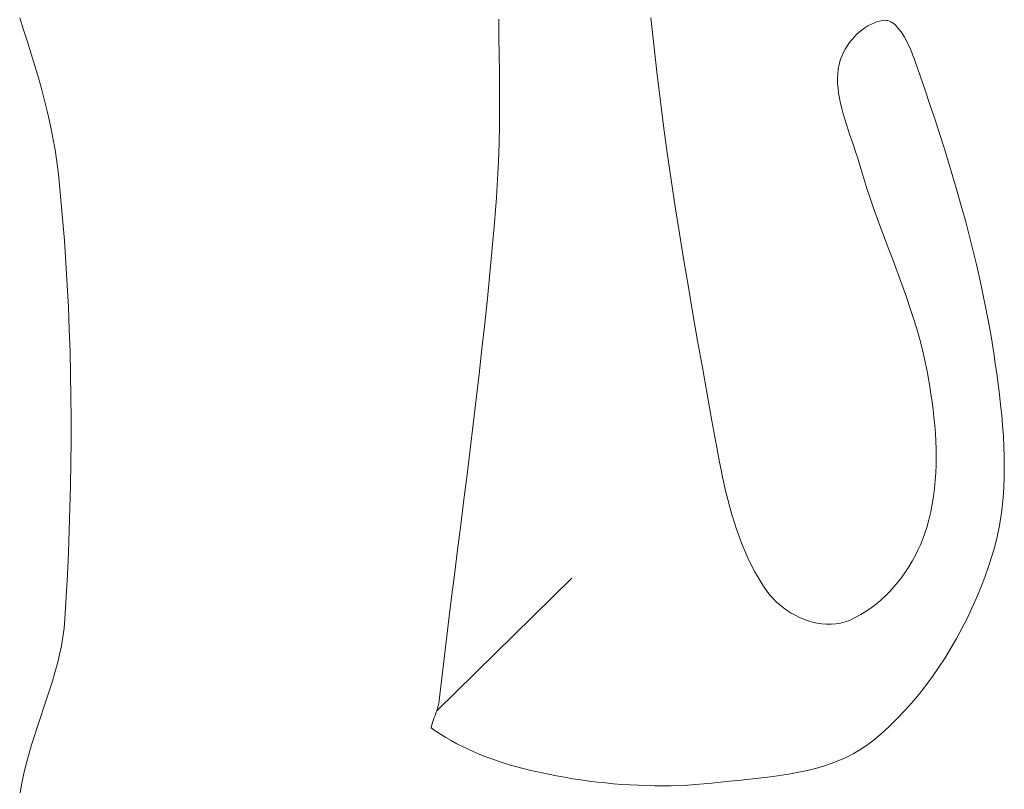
# Model space of a CAD drawing. Header units: inches. Extents: x -12 to 23, y -13.2 to 21.7.
# Tile 45 of 75: x 5.3 to 7.8, y 4.9 to 6.8. Entities that reach past the tile are written whole.
import ezdxf

# ---------------------------------------------------------------- set-up
doc = ezdxf.new("R2010")
doc.units = ezdxf.units.IN
doc.header["$MEASUREMENT"] = 0
doc.layers.get('0').update_dxf_attribs({"lineweight": 0})

msp = doc.modelspace()

# ---------------------------------------------------------------- linework, layer by layer
at = {"color": 7, "linetype": 'Continuous', "lineweight": 0}
for p, q in [((5.2778, 6.8029), (5.2678, 6.8338)), ((6.4983, 6.8306), (6.499, 6.785)), ((6.8966, 6.7643), (6.8895, 6.834)), ((7.4391, 6.808), (7.4318, 6.8026)), ((7.4466, 6.8127), (7.4391, 6.808)), ((7.4541, 6.8168), (7.4466, 6.8127)), ((7.4617, 6.8203), (7.4541, 6.8168)), ((7.4692, 6.8231), (7.4617, 6.8203)), ((7.4766, 6.8251), (7.4692, 6.8231)), ((7.4838, 6.8265), (7.4766, 6.8251)), ((7.4906, 6.8272), (7.4838, 6.8265)), ((7.4947, 6.8271), (7.4906, 6.8272)), ((7.4983, 6.8264), (7.4947, 6.8271)), ((7.5019, 6.8253), (7.4983, 6.8264)), ((7.5057, 6.8235), (7.5019, 6.8253)), ((7.5098, 6.8211), (7.5057, 6.8235)), ((7.514, 6.8178), (7.5098, 6.8211)), ((7.5184, 6.8138), (7.514, 6.8178)), ((7.5229, 6.8091), (7.5184, 6.8138)), ((7.5274, 6.8036), (7.5229, 6.8091)), ((5.2878, 6.7721), (5.2778, 6.8029)), ((6.499, 6.785), (6.4996, 6.7393)), ((7.4111, 6.7836), (7.4049, 6.7765)), ((7.4177, 6.7904), (7.4111, 6.7836)), ((7.4246, 6.7968), (7.4177, 6.7904)), ((7.4318, 6.8026), (7.4246, 6.7968)), ((7.5318, 6.7976), (7.5274, 6.8036)), ((7.5362, 6.7909), (7.5318, 6.7976)), ((7.5405, 6.7839), (7.5362, 6.7909)), ((7.5446, 6.7764), (7.5405, 6.7839)), ((5.2974, 6.7412), (5.2878, 6.7721)), ((6.9043, 6.6948), (6.8966, 6.7643)), ((7.3887, 6.7533), (7.3843, 6.7453)), ((7.3936, 6.7612), (7.3887, 6.7533)), ((7.399, 6.769), (7.3936, 6.7612)), ((7.4049, 6.7765), (7.399, 6.769)), ((7.5485, 6.7687), (7.5446, 6.7764)), ((7.5523, 6.7607), (7.5485, 6.7687)), ((7.5558, 6.7527), (7.5523, 6.7607)), ((5.3068, 6.7104), (5.2974, 6.7412)), ((6.4996, 6.7393), (6.5002, 6.6935)), ((7.3773, 6.7292), (7.3747, 6.7212)), ((7.3805, 6.7372), (7.3773, 6.7292)), ((7.3843, 6.7453), (7.3805, 6.7372)), ((7.5592, 6.7446), (7.5558, 6.7527)), ((7.5624, 6.7366), (7.5592, 6.7446)), ((7.5653, 6.7287), (7.5624, 6.7366)), ((7.5681, 6.721), (7.5653, 6.7287)), ((5.3159, 6.6796), (5.3068, 6.7104)), ((7.3727, 6.7134), (7.3706, 6.7015)), ((7.3747, 6.7212), (7.3727, 6.7134)), ((7.5809, 6.6843), (7.5681, 6.721)), ((5.3245, 6.6488), (5.3159, 6.6796)), ((6.5002, 6.6935), (6.5005, 6.6477)), ((6.9128, 6.6253), (6.9043, 6.6948)), ((7.3693, 6.6895), (7.3688, 6.6773)), ((7.3706, 6.7015), (7.3693, 6.6895)), ((7.5936, 6.6475), (7.5809, 6.6843)), ((7.3688, 6.6773), (7.369, 6.665)), ((7.369, 6.665), (7.3699, 6.6524)), ((7.3699, 6.6524), (7.3715, 6.6397)), ((5.3326, 6.618), (5.3245, 6.6488)), ((6.5005, 6.6477), (6.5006, 6.6018)), ((7.3715, 6.6397), (7.3736, 6.6268)), ((7.6061, 6.6105), (7.5936, 6.6475)), ((5.3402, 6.5871), (5.3326, 6.618)), ((6.5006, 6.6018), (6.5002, 6.5559)), ((6.9218, 6.5559), (6.9128, 6.6253)), ((7.3736, 6.6268), (7.3763, 6.6136)), ((7.3763, 6.6136), (7.3795, 6.6004)), ((7.6184, 6.5736), (7.6061, 6.6105)), ((5.3471, 6.5562), (5.3402, 6.5871)), ((7.3795, 6.6004), (7.3831, 6.5869)), ((7.3831, 6.5869), (7.3871, 6.5734)), ((5.3533, 6.5252), (5.3471, 6.5562)), ((6.5002, 6.5559), (6.4993, 6.5099)), ((6.9313, 6.4866), (6.9218, 6.5559)), ((7.3871, 6.5734), (7.3914, 6.5597)), ((7.3914, 6.5597), (7.396, 6.5458)), ((7.6305, 6.5365), (7.6184, 6.5736)), ((7.396, 6.5458), (7.4007, 6.5319)), ((7.4007, 6.5319), (7.4055, 6.5179)), ((7.6423, 6.4994), (7.6305, 6.5365)), ((5.3588, 6.4942), (5.3533, 6.5252)), ((6.4993, 6.5099), (6.4978, 6.4639)), ((7.4055, 6.5179), (7.4104, 6.5037)), ((7.4104, 6.5037), (7.4152, 6.4895)), ((5.3634, 6.4631), (5.3588, 6.4942)), ((6.9414, 6.4173), (6.9313, 6.4866)), ((7.4152, 6.4895), (7.4199, 6.4752)), ((7.4199, 6.4752), (7.4244, 6.4608)), ((7.6539, 6.4622), (7.6423, 6.4994)), ((5.3672, 6.4317), (5.3634, 6.4631)), ((6.4978, 6.4639), (6.4956, 6.4178)), ((7.4244, 6.4608), (7.4286, 6.4466)), ((7.6651, 6.4249), (7.6539, 6.4622)), ((5.3728, 6.375), (5.3672, 6.4317)), ((7.4286, 6.4466), (7.4362, 6.4207)), ((7.6761, 6.3875), (7.6651, 6.4249)), ((6.4956, 6.4178), (6.4925, 6.3719)), ((6.9519, 6.3481), (6.9414, 6.4173)), ((7.4362, 6.4207), (7.4442, 6.3951)), ((5.3779, 6.318), (5.3728, 6.375)), ((7.4442, 6.3951), (7.4526, 6.3696)), ((7.6867, 6.3501), (7.6761, 6.3875)), ((6.4925, 6.3719), (6.4873, 6.3068)), ((7.4526, 6.3696), (7.4614, 6.3442)), ((7.697, 6.3126), (7.6867, 6.3501)), ((6.9628, 6.279), (6.9519, 6.3481)), ((7.4614, 6.3442), (7.4705, 6.3187)), ((5.3825, 6.261), (5.3779, 6.318)), ((6.4873, 6.3068), (6.4816, 6.2418)), ((7.4705, 6.3187), (7.4799, 6.2932)), ((7.7068, 6.275), (7.697, 6.3126)), ((6.974, 6.21), (6.9628, 6.279)), ((7.4799, 6.2932), (7.4895, 6.2677)), ((7.7163, 6.2373), (7.7068, 6.275)), ((5.3864, 6.2039), (5.3825, 6.261)), ((7.4895, 6.2677), (7.4991, 6.2421)), ((6.4816, 6.2418), (6.4755, 6.177)), ((7.4991, 6.2421), (7.5088, 6.2165)), ((7.7254, 6.1996), (7.7163, 6.2373)), ((5.3899, 6.1467), (5.3864, 6.2039)), ((6.9856, 6.1411), (6.974, 6.21)), ((7.5088, 6.2165), (7.5185, 6.1908)), ((7.734, 6.1618), (7.7254, 6.1996)), ((6.4755, 6.177), (6.4691, 6.1121)), ((7.5185, 6.1908), (7.5281, 6.165)), ((5.3928, 6.0896), (5.3899, 6.1467)), ((7.5281, 6.165), (7.5375, 6.1391)), ((7.7422, 6.1239), (7.734, 6.1618)), ((6.9974, 6.0722), (6.9856, 6.1411)), ((7.5375, 6.1391), (7.5467, 6.113)), ((7.7499, 6.086), (7.7422, 6.1239)), ((6.4691, 6.1121), (6.4623, 6.0474)), ((7.5467, 6.113), (7.5556, 6.0867)), ((5.3952, 6.0323), (5.3928, 6.0896)), ((7.0094, 6.0033), (6.9974, 6.0722)), ((7.5556, 6.0867), (7.5641, 6.0603)), ((7.7571, 6.0479), (7.7499, 6.086)), ((6.4623, 6.0474), (6.4553, 5.9826)), ((7.5641, 6.0603), (7.5722, 6.0337)), ((7.7638, 6.0098), (7.7571, 6.0479)), ((5.3971, 5.9751), (5.3952, 6.0323)), ((7.5722, 6.0337), (7.5798, 6.0068)), ((7.0216, 5.9346), (7.0094, 6.0033)), ((7.5798, 6.0068), (7.5868, 5.9797)), ((7.7699, 5.9716), (7.7638, 6.0098)), ((5.3985, 5.9178), (5.3971, 5.9751)), ((6.4553, 5.9826), (6.448, 5.9179)), ((7.5868, 5.9797), (7.5931, 5.9523)), ((7.7739, 5.9452), (7.7699, 5.9716)), ((7.5931, 5.9523), (7.5987, 5.9248)), ((7.7777, 5.9187), (7.7739, 5.9452)), ((7.0339, 5.8659), (7.0216, 5.9346)), ((7.5987, 5.9248), (7.6022, 5.9053)), ((7.7813, 5.8921), (7.7777, 5.9187)), ((5.3994, 5.8605), (5.3985, 5.9178)), ((6.448, 5.9179), (6.4404, 5.8533)), ((7.6022, 5.9053), (7.6056, 5.8858)), ((7.6056, 5.8858), (7.6087, 5.8661)), ((7.7847, 5.8654), (7.7813, 5.8921)), ((5.3998, 5.8031), (5.3994, 5.8605)), ((6.4404, 5.8533), (6.4327, 5.7887)), ((7.0462, 5.7973), (7.0339, 5.8659)), ((7.6087, 5.8661), (7.6116, 5.8463)), ((7.6116, 5.8463), (7.6142, 5.8263)), ((7.7877, 5.8387), (7.7847, 5.8654)), ((7.6142, 5.8263), (7.6165, 5.8062)), ((7.7905, 5.812), (7.7877, 5.8387)), ((5.3998, 5.7458), (5.3998, 5.8031)), ((7.0586, 5.7287), (7.0462, 5.7973)), ((7.6165, 5.8062), (7.6184, 5.7861)), ((7.7928, 5.7852), (7.7905, 5.812)), ((6.4327, 5.7887), (6.4249, 5.7241)), ((7.6184, 5.7861), (7.62, 5.7659)), ((7.7947, 5.7586), (7.7928, 5.7852)), ((5.3993, 5.6884), (5.3998, 5.7458)), ((7.62, 5.7659), (7.6212, 5.7456)), ((7.6212, 5.7456), (7.6219, 5.7253)), ((7.796, 5.7319), (7.7947, 5.7586)), ((6.4249, 5.7241), (6.4169, 5.6596)), ((7.0621, 5.7098), (7.0586, 5.7287)), ((7.6219, 5.7253), (7.6222, 5.7049)), ((7.7969, 5.7054), (7.796, 5.7319)), ((7.0656, 5.6909), (7.0621, 5.7098)), ((7.6222, 5.7049), (7.6219, 5.6845)), ((7.7971, 5.6789), (7.7969, 5.7054)), ((5.3983, 5.6311), (5.3993, 5.6884)), ((7.0694, 5.6718), (7.0656, 5.6909)), ((7.0733, 5.6527), (7.0694, 5.6718)), ((7.6219, 5.6845), (7.6212, 5.6642)), ((7.7967, 5.6526), (7.7971, 5.6789)), ((6.4169, 5.6596), (6.4088, 5.595)), ((7.0775, 5.6335), (7.0733, 5.6527)), ((7.6198, 5.6439), (7.6179, 5.6236)), ((7.6212, 5.6642), (7.6198, 5.6439)), ((7.7957, 5.6265), (7.7967, 5.6526)), ((5.397, 5.5738), (5.3983, 5.6311)), ((7.0819, 5.6143), (7.0775, 5.6335)), ((7.6179, 5.6236), (7.6153, 5.6033)), ((7.7939, 5.6005), (7.7957, 5.6265)), ((6.4088, 5.595), (6.4007, 5.5305)), ((7.0867, 5.5951), (7.0819, 5.6143)), ((7.0917, 5.5759), (7.0867, 5.5951)), ((7.6153, 5.6033), (7.6121, 5.5832)), ((7.7913, 5.5748), (7.7939, 5.6005)), ((5.3952, 5.5164), (5.397, 5.5738)), ((7.0971, 5.5568), (7.0917, 5.5759)), ((7.6121, 5.5832), (7.6081, 5.5632)), ((7.7879, 5.5493), (7.7913, 5.5748)), ((7.1028, 5.5378), (7.0971, 5.5568)), ((7.6034, 5.5432), (7.5979, 5.5235)), ((7.6081, 5.5632), (7.6034, 5.5432)), ((7.7837, 5.524), (7.7879, 5.5493)), ((5.393, 5.4591), (5.3952, 5.5164)), ((6.4007, 5.5305), (6.3926, 5.466)), ((7.109, 5.5189), (7.1028, 5.5378)), ((7.1156, 5.5002), (7.109, 5.5189)), ((7.5979, 5.5235), (7.5932, 5.5086)), ((7.7785, 5.499), (7.7837, 5.524)), ((7.1226, 5.4816), (7.1156, 5.5002)), ((7.5878, 5.4938), (7.5817, 5.4791)), ((7.5932, 5.5086), (7.5878, 5.4938)), ((7.7724, 5.4743), (7.7785, 5.499)), ((6.3926, 5.466), (6.3845, 5.4016)), ((7.1302, 5.4632), (7.1226, 5.4816)), ((7.5751, 5.4646), (7.568, 5.4503)), ((7.5817, 5.4791), (7.5751, 5.4646)), ((7.7653, 5.4498), (7.7724, 5.4743)), ((5.3903, 5.4019), (5.393, 5.4591)), ((7.1383, 5.445), (7.1302, 5.4632)), ((7.147, 5.4271), (7.1383, 5.445)), ((7.568, 5.4503), (7.5602, 5.4363)), ((7.7565, 5.4227), (7.7653, 5.4498)), ((7.1563, 5.4095), (7.147, 5.4271)), ((7.552, 5.4225), (7.5432, 5.409)), ((7.5602, 5.4363), (7.552, 5.4225)), ((7.7469, 5.3957), (7.7565, 5.4227)), ((5.3873, 5.3446), (5.3903, 5.4019)), ((6.3845, 5.4016), (6.3764, 5.3371)), ((7.1663, 5.3922), (7.1563, 5.4095)), ((7.1769, 5.3752), (7.1663, 5.3922)), ((7.5338, 5.3959), (7.524, 5.3831)), ((7.5432, 5.409), (7.5338, 5.3959)), ((7.7365, 5.3688), (7.7469, 5.3957)), ((7.1883, 5.3584), (7.1769, 5.3752)), ((7.5137, 5.3708), (7.5028, 5.3588)), ((7.524, 5.3831), (7.5137, 5.3708)), ((7.7255, 5.3421), (7.7365, 5.3688)), ((5.384, 5.2878), (5.3873, 5.3446)), ((6.3764, 5.3371), (6.3685, 5.2727)), ((7.1952, 5.3493), (7.1883, 5.3584)), ((7.203, 5.3405), (7.1952, 5.3493)), ((7.2113, 5.3321), (7.203, 5.3405)), ((7.4915, 5.3474), (7.4798, 5.3365)), ((7.5028, 5.3588), (7.4915, 5.3474)), ((7.7138, 5.3156), (7.7255, 5.3421)), ((7.2201, 5.3242), (7.2113, 5.3321)), ((7.2295, 5.3168), (7.2201, 5.3242)), ((7.2392, 5.3099), (7.2295, 5.3168)), ((7.4549, 5.3165), (7.4418, 5.3075)), ((7.4676, 5.3262), (7.4549, 5.3165)), ((7.4798, 5.3365), (7.4676, 5.3262)), ((7.7014, 5.2894), (7.7138, 5.3156)), ((5.382, 5.2647), (5.384, 5.2878)), ((7.2494, 5.3034), (7.2392, 5.3099)), ((7.2599, 5.2976), (7.2494, 5.3034)), ((7.2707, 5.2922), (7.2599, 5.2976)), ((7.2818, 5.2875), (7.2707, 5.2922)), ((7.2931, 5.2835), (7.2818, 5.2875)), ((7.4144, 5.2916), (7.3997, 5.2846)), ((7.4283, 5.2992), (7.4144, 5.2916)), ((7.4418, 5.3075), (7.4283, 5.2992)), ((7.6883, 5.2635), (7.7014, 5.2894)), ((5.379, 5.2419), (5.382, 5.2647)), ((6.3685, 5.2727), (6.3607, 5.2082)), ((7.3047, 5.2801), (7.2931, 5.2835)), ((7.3164, 5.2774), (7.3047, 5.2801)), ((7.3283, 5.2755), (7.3164, 5.2774)), ((7.3403, 5.2745), (7.3283, 5.2755)), ((7.3524, 5.2744), (7.3403, 5.2745)), ((7.3644, 5.2753), (7.3524, 5.2744)), ((7.3765, 5.2773), (7.3644, 5.2753)), ((7.3884, 5.2804), (7.3765, 5.2773)), ((7.3997, 5.2846), (7.3884, 5.2804)), ((7.6745, 5.2379), (7.6883, 5.2635)), ((5.375, 5.2192), (5.379, 5.2419)), ((7.6601, 5.2128), (7.6745, 5.2379)), ((5.3702, 5.1964), (5.375, 5.2192)), ((7.645, 5.1881), (7.6601, 5.2128)), ((5.3646, 5.1736), (5.3702, 5.1964)), ((6.3607, 5.2082), (6.353, 5.1438)), ((7.6292, 5.1639), (7.645, 5.1881)), ((5.3584, 5.1507), (5.3646, 5.1736)), ((7.6128, 5.1402), (7.6292, 5.1639)), ((5.3517, 5.1278), (5.3584, 5.1507)), ((6.353, 5.1438), (6.3455, 5.0787)), ((7.5958, 5.1171), (7.6128, 5.1402)), ((5.3445, 5.1048), (5.3517, 5.1278)), ((7.5781, 5.0946), (7.5958, 5.1171)), ((5.337, 5.0817), (5.3445, 5.1048)), ((7.5598, 5.0728), (7.5781, 5.0946)), ((5.3293, 5.0585), (5.337, 5.0817)), ((6.3429, 5.0651), (6.3411, 5.0584)), ((6.3445, 5.072), (6.3429, 5.0651)), ((6.3455, 5.0787), (6.3445, 5.072)), ((7.5409, 5.0517), (7.5598, 5.0728)), ((5.3136, 5.0116), (5.3214, 5.0351)), ((5.3214, 5.0351), (5.3293, 5.0585)), ((6.3328, 5.0345), (6.3308, 5.0291)), ((6.3348, 5.0401), (6.3328, 5.0345)), ((6.337, 5.046), (6.3348, 5.0401)), ((6.3391, 5.0521), (6.337, 5.046)), ((6.3411, 5.0584), (6.3391, 5.0521)), ((7.5214, 5.0313), (7.5409, 5.0517)), ((5.3059, 4.9879), (5.3136, 5.0116)), ((6.3249, 5.0089), (6.3248, 5.0081)), ((6.3248, 5.0081), (6.3349, 5.0009)), ((6.3254, 5.0117), (6.3249, 5.0089)), ((6.3263, 5.0153), (6.3254, 5.0117)), ((6.3275, 5.0195), (6.3263, 5.0153)), ((6.329, 5.0241), (6.3275, 5.0195)), ((6.3308, 5.0291), (6.329, 5.0241)), ((7.4805, 4.9928), (7.5013, 5.0116)), ((7.5013, 5.0116), (7.5214, 5.0313)), ((5.2985, 4.9641), (5.3059, 4.9879)), ((6.3349, 5.0009), (6.3484, 4.992)), ((6.3484, 4.992), (6.3621, 4.9834)), ((6.3621, 4.9834), (6.3761, 4.9753)), ((7.4594, 4.975), (7.4805, 4.9928)), ((5.2914, 4.94), (5.2985, 4.9641)), ((6.3761, 4.9753), (6.3904, 4.9675)), ((6.3904, 4.9675), (6.405, 4.9601)), ((6.405, 4.9601), (6.4198, 4.953)), ((7.4263, 4.9515), (7.4431, 4.9626)), ((7.4431, 4.9626), (7.4594, 4.975)), ((5.2848, 4.9157), (5.2914, 4.94)), ((6.4198, 4.953), (6.4348, 4.9463)), ((6.4348, 4.9463), (6.45, 4.9399)), ((6.45, 4.9399), (6.4654, 4.9338)), ((6.4654, 4.9338), (6.481, 4.9281)), ((7.3905, 4.9322), (7.4087, 4.9413)), ((7.4087, 4.9413), (7.4263, 4.9515)), ((5.2788, 4.8911), (5.2848, 4.9157)), ((6.481, 4.9281), (6.4968, 4.9226)), ((6.4968, 4.9226), (6.5126, 4.9175)), ((6.5126, 4.9175), (6.5286, 4.9126)), ((6.5286, 4.9126), (6.5447, 4.908)), ((6.5447, 4.908), (6.5609, 4.9037)), ((7.3118, 4.9039), (7.3323, 4.9099)), ((7.3323, 4.9099), (7.3523, 4.9165)), ((7.3523, 4.9165), (7.3717, 4.9239)), ((7.3717, 4.9239), (7.3905, 4.9322)), ((5.2735, 4.8662), (5.2788, 4.8911)), ((6.5609, 4.9037), (6.5771, 4.8996)), ((6.5771, 4.8996), (6.5934, 4.8958)), ((6.5934, 4.8958), (6.6097, 4.8922)), ((6.6097, 4.8922), (6.626, 4.8888)), ((6.626, 4.8888), (6.6467, 4.8848)), ((6.6467, 4.8848), (6.6675, 4.881)), ((7.1812, 4.8802), (7.2036, 4.8831)), ((7.2036, 4.8831), (7.2259, 4.8863)), ((7.2259, 4.8863), (7.2478, 4.8899)), ((7.2478, 4.8899), (7.2695, 4.894)), ((7.2695, 4.894), (7.2909, 4.8987)), ((7.2909, 4.8987), (7.3118, 4.9039)), ((5.2691, 4.841), (5.2735, 4.8662)), ((6.6675, 4.881), (6.6884, 4.8775)), ((6.6884, 4.8775), (6.7093, 4.8744)), ((6.7093, 4.8744), (6.7303, 4.8714)), ((6.7303, 4.8714), (6.7513, 4.8688)), ((6.7513, 4.8688), (6.7723, 4.8665)), ((6.7723, 4.8665), (6.7934, 4.8645)), ((6.7934, 4.8645), (6.8145, 4.8628)), ((6.8145, 4.8628), (6.8356, 4.8615)), ((6.8356, 4.8615), (6.8568, 4.8604)), ((6.8568, 4.8604), (6.8779, 4.8597)), ((6.8779, 4.8597), (6.899, 4.8593)), ((6.899, 4.8593), (6.9201, 4.8592)), ((6.9201, 4.8592), (6.9412, 4.8595)), ((6.9412, 4.8595), (6.9622, 4.8601)), ((6.9622, 4.8601), (6.9832, 4.8611)), ((6.9832, 4.8611), (7.0042, 4.8624)), ((7.0042, 4.8624), (7.0251, 4.8641)), ((7.0251, 4.8641), (7.0462, 4.8662)), ((7.0462, 4.8662), (7.0684, 4.8685)), ((7.0684, 4.8685), (7.0909, 4.8707)), ((7.0909, 4.8707), (7.1135, 4.8729)), ((7.1135, 4.8729), (7.1361, 4.8752)), ((7.1361, 4.8752), (7.1587, 4.8776)), ((7.1587, 4.8776), (7.1812, 4.8802))]:
    msp.add_line(p, q, dxfattribs=at)
at = {"color": 30, "linetype": 'Continuous', "lineweight": 0, "true_color": 0xff7e00}
msp.add_line((6.3391, 5.0521), (6.6862, 5.3933), dxfattribs=at)

doc.saveas('drawing.dxf')
